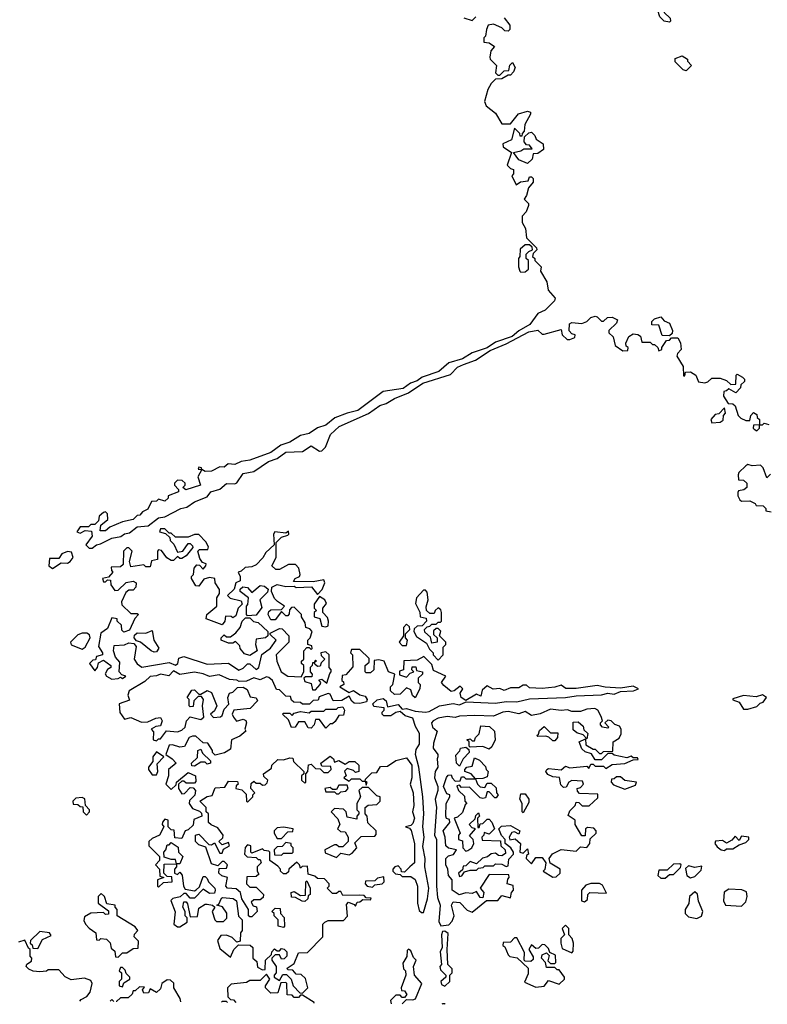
# Model space of a CAD drawing. Extents: x 2528705 to 2678277, y 911730 to 1023331.
# Tile 25 of 241: x 2573410 to 2576937, y 911927 to 916571. Entities that reach past the tile are written whole.
import ezdxf

# ---------------------------------------------------------------- set-up
doc = ezdxf.new("R2010")
doc.units = 0

msp = doc.modelspace()

# ---------------------------------------------------------------- linework, layer by layer
at = {"layer": '0CON20XD'}
for points in [[(2576475, 916560), (2576450, 916565), (2576430, 916585), (2576420, 916615), (2576422.5, 916655), (2576415, 916680), (2576395, 916700), (2576368.3, 916698.3), (2576352.5, 916715), (2576351.7, 916728.3), (2576375, 916727.5), (2576391.7, 916738.3), (2576397.5, 916765), (2576390, 916800), (2576417, 916797), (2576440, 916785), (2576438.3, 916748.3), (2576460, 916695), (2576440, 916625), (2576450, 916615), (2576450, 916605), (2576478.3, 916578.3), (2576480, 916565), (2576475, 916560)], [(2575695, 916580), (2575722.5, 916545), (2575722.5, 916525), (2575715, 916517.5), (2575698.3, 916518.3), (2575685, 916532.5), (2575645, 916550), (2575620, 916545), (2575612.5, 916525), (2575607, 916493), (2575600, 916485), (2575600, 916465), (2575625, 916462.5), (2575650, 916445), (2575632.5, 916425), (2575627.5, 916395), (2575630, 916385), (2575660, 916355), (2575655, 916320), (2575665, 916310), (2575675, 916310), (2575695, 916330), (2575718.3, 916331.7), (2575723, 916357), (2575735, 916370), (2575747.5, 916345), (2575740, 916325), (2575725, 916310), (2575715, 916310), (2575685, 916292.5), (2575655, 916290), (2575635, 916270), (2575618.3, 916241.7), (2575602.5, 916185), (2575610, 916165), (2575655, 916130), (2575685, 916080), (2575725, 916080), (2575763, 916127), (2575805, 916140), (2575820, 916135), (2575820, 916125), (2575793, 916077), (2575790, 916045), (2575780, 916035), (2575778.3, 916021.7), (2575771.7, 916021.7), (2575770, 916035), (2575745, 916060), (2575730, 916005), (2575690, 915985), (2575691.7, 915971.7), (2575730, 915945), (2575710, 915885), (2575725, 915870), (2575740, 915865), (2575740, 915845), (2575732.5, 915835), (2575751.7, 915791.7), (2575773, 915807), (2575808.3, 915811.7), (2575815, 915830), (2575825, 915830), (2575831.7, 915821.7), (2575832.5, 915805), (2575811.2, 915778.8), (2575801.7, 915741.7), (2575790, 915725), (2575810, 915705), (2575810, 915695), (2575800, 915665), (2575780, 915645), (2575780, 915615), (2575797, 915587), (2575801.7, 915541.7), (2575847.5, 915495), (2575850, 915485), (2575831.7, 915468.3), (2575830, 915455), (2575840, 915445), (2575840, 915435), (2575870, 915405), (2575867.5, 915385), (2575897.5, 915335), (2575902.5, 915295), (2575937, 915257), (2575932.5, 915245), (2575888.3, 915201.7), (2575854.1, 915185.9), (2575816.5, 915133.5), (2575765, 915104.2), (2575732.7, 915077.3), (2575655, 915050.9), (2575615.8, 915024.2), (2575545, 915000), (2575498.8, 914971.2), (2575435, 914952.7), (2575387.9, 914912.1), (2575308.8, 914885), (2575285, 914867.1), (2575253.4, 914856.6), (2575218.9, 914831.1), (2575125, 914817.5), (2575005, 914728), (2574955, 914715.8), (2574897.3, 914692.7), (2574855, 914658), (2574815, 914645.7), (2574775, 914620), (2574735, 914610), (2574685, 914578.6), (2574642.5, 914565), (2574595, 914530), (2574495, 914494), (2574455, 914486.7), (2574425, 914473.3), (2574393, 914477), (2574375, 914460), (2574355, 914462.5), (2574315, 914442.5), (2574285, 914440), (2574270, 914450), (2574268.3, 914458.3), (2574255, 914460), (2574251.7, 914451.7), (2574270, 914450), (2574250, 914415), (2574263.3, 914375), (2574193.6, 914353.6), (2574180, 914365), (2574190, 914375), (2574190, 914385), (2574177, 914397), (2574155, 914400), (2574140, 914385), (2574140, 914375), (2574160, 914355), (2574160, 914345), (2574110, 914325), (2574110, 914315), (2574095, 914300), (2574065, 914310), (2574055, 914300), (2574031.7, 914298.3), (2574015, 914262.5), (2573990, 914250), (2573976.1, 914233.9), (2573965, 914232.5), (2573946.1, 914213.9), (2573895, 914203.3), (2573835, 914177.5), (2573815, 914160), (2573790, 914160), (2573792.5, 914187.5), (2573826.4, 914213.6), (2573825, 914240), (2573815, 914250), (2573805, 914247.5), (2573785, 914230), (2573781.7, 914208.3), (2573765, 914190), (2573745, 914190), (2573735, 914180), (2573695, 914180), (2573680, 914155), (2573695, 914150), (2573718.3, 914161.7), (2573748.3, 914158.3), (2573752.5, 914135), (2573722.5, 914095), (2573738.3, 914078.3), (2573751.7, 914078.3), (2573772.5, 914095), (2573791.7, 914098.3), (2573845, 914126), (2573887, 914133), (2573904.2, 914145.8), (2573928.8, 914151.2), (2573965, 914180), (2574016.7, 914183.3), (2574065, 914221.2), (2574094, 914226), (2574170, 914265), (2574198.3, 914271.7), (2574235, 914296.7), (2574295, 914320), (2574312.5, 914345), (2574355, 914356.7), (2574385, 914383.8), (2574425, 914382.5), (2574435, 914387.5), (2574465, 914430.8), (2574515, 914440), (2574583.3, 914486.7), (2574625, 914501.2), (2574665, 914530.8), (2574745, 914534.2), (2574785, 914562), (2574825, 914536.7), (2574835, 914537.5), (2574852.5, 914555), (2574876.7, 914615), (2574917.3, 914652.7), (2575055.7, 914714.3), (2575108.8, 914751.2), (2575139.1, 914760.9), (2575177.5, 914785), (2575245, 914812), (2575312.6, 914857.4), (2575442.6, 914897.4), (2575475, 914932.9), (2575503.3, 914945), (2575560, 914965), (2575629.4, 915010.6), (2575705, 915042.2), (2575811.5, 915098.5), (2575855, 915106.7), (2575875, 915087.5), (2575885, 915087.5), (2575965, 915110), (2575970, 915085), (2575993, 915063), (2576005, 915062.5), (2576028.3, 915071.7), (2576030, 915085), (2576015, 915090), (2576003, 915103), (2576003.3, 915136.7), (2576015, 915142.5), (2576061.7, 915138.3), (2576085, 915147.5), (2576105, 915166.7), (2576125, 915172.5), (2576135, 915170), (2576155, 915150), (2576165, 915150), (2576183, 915167), (2576205, 915167.5), (2576230, 915155), (2576225, 915140), (2576190, 915105), (2576190, 915095), (2576210, 915075), (2576220, 915035), (2576255, 915010), (2576278.3, 915011.7), (2576280, 915025), (2576271.7, 915031.7), (2576270, 915045), (2576283.6, 915076.4), (2576305, 915090), (2576327, 915087), (2576338.3, 915078.3), (2576345, 915050), (2576385, 915050), (2576395, 915040), (2576405, 915040), (2576420, 915025), (2576425, 915010), (2576440, 915015), (2576440, 915025), (2576461.7, 915058.3), (2576475, 915060), (2576485, 915070), (2576515, 915070), (2576527, 915047), (2576530, 915015), (2576513, 914997), (2576510, 914985), (2576540, 914935), (2576541.7, 914891.7), (2576548.3, 914891.7), (2576551.7, 914908.3), (2576575, 914910), (2576600, 914895), (2576613, 914863), (2576641.7, 914858.3), (2576657, 914863), (2576675, 914880), (2576715, 914880), (2576745, 914870), (2576765, 914850), (2576788.3, 914851.7), (2576790, 914895), (2576795, 914900), (2576820, 914885), (2576830, 914875), (2576830, 914865), (2576811.7, 914848.3), (2576810, 914835), (2576788.3, 914811.7), (2576755, 914830), (2576745, 914820), (2576731.7, 914818.3), (2576730, 914795), (2576751.7, 914761.7), (2576775, 914760), (2576785, 914750), (2576800, 914705), (2576811.7, 914691.7), (2576835, 914680), (2576855, 914680), (2576860, 914705), (2576871.7, 914718.3), (2576888.3, 914708.3), (2576890, 914695), (2576900, 914685), (2576900, 914660), (2576871.7, 914658.3), (2576870, 914645), (2576875, 914640), (2576887.5, 914632.5), (2576900, 914645), (2576900, 914660), (2576915, 914660), (2576922.5, 914667.5), (2576945, 914662.5)], [(2575505, 916580), (2575545, 916567.5), (2575562.5, 916585)], [(2576555, 916330), (2576540, 916335), (2576501.7, 916371.7), (2576501.7, 916388.3), (2576535, 916400), (2576560, 916385), (2576560, 916375), (2576580, 916355), (2576555, 916330)], [(2575805, 915892.5), (2575765, 915910), (2575740, 915945), (2575775, 915952.5), (2575788.3, 915961.7), (2575828.3, 915961.7), (2575815, 915980), (2575801.7, 915981.7), (2575790, 915995), (2575791.7, 916018.3), (2575811.7, 916038.3), (2575825, 916040), (2575840, 916025), (2575847, 916007), (2575880, 915985), (2575881.7, 915958.3), (2575855, 915940), (2575831.7, 915938.3), (2575827, 915913), (2575805, 915892.5)], [(2575775, 915380), (2575795, 915382.5), (2575810, 915395), (2575810, 915435), (2575800, 915445), (2575800, 915465), (2575811.7, 915478.3), (2575830, 915485), (2575828.3, 915498.3), (2575815, 915510), (2575795, 915510), (2575771.7, 915488.3), (2575770, 915455), (2575762.5, 915445), (2575762.5, 915405), (2575770, 915385), (2575775, 915380)], [(2576475, 915080), (2576441.7, 915081.7), (2576425, 915130), (2576391.7, 915131.7), (2576391.7, 915148.3), (2576405, 915160), (2576435, 915170), (2576450.7, 915150.7), (2576475, 915140), (2576490, 915105), (2576488.3, 915091.7), (2576475, 915080)], [(2576675, 914670), (2576715, 914672.5), (2576728.3, 914681.7), (2576730, 914705), (2576740, 914715), (2576735, 914740), (2576708.3, 914711.7), (2576691.7, 914708.3), (2576670, 914685), (2576675, 914670)], [(2576951.7, 914428.3), (2576935, 914410), (2576917, 914457), (2576905, 914470), (2576865, 914467.5), (2576845, 914472.5), (2576835, 914467.5), (2576802.5, 914435), (2576800, 914425), (2576801.7, 914401.7), (2576825, 914400), (2576840, 914385), (2576840, 914365), (2576827, 914353), (2576801.7, 914348.3), (2576798.3, 914341.7), (2576797.5, 914325), (2576807, 914307), (2576815, 914300), (2576855, 914302.5), (2576879.3, 914289.3), (2576885, 914280), (2576918.3, 914278.3), (2576930, 914265), (2576930, 914255), (2576955, 914250)], [(2573845, 913460), (2573875, 913463.3), (2573885, 913470), (2573895, 913463.8), (2573910, 913475), (2573891.7, 913481.7), (2573880, 913495), (2573881.7, 913541.7), (2573862.5, 913565), (2573852.5, 913595), (2573855, 913620), (2573905, 913622.5), (2573925, 913632.5), (2573948.3, 913628.3), (2573960, 913615), (2573950, 913555), (2573963.6, 913533.6), (2573987, 913517), (2574115, 913538.8), (2574145, 913526.7), (2574156, 913535), (2574160.7, 913559.3), (2574185, 913568), (2574295, 913531.9), (2574395, 913536.7), (2574443.6, 913503.6), (2574465, 913512.2), (2574485, 913533.3), (2574495, 913533.3), (2574525, 913506.7), (2574537.5, 913515), (2574552.5, 913577.5), (2574593, 913607), (2574620, 913645), (2574591.7, 913671.7), (2574591.7, 913678.3), (2574635, 913700), (2574648.3, 913698.3), (2574680, 913665), (2574680, 913635), (2574620, 913575), (2574622.5, 913545), (2574643.3, 913495), (2574675, 913474.3), (2574737.5, 913472.5), (2574750, 913495), (2574750, 913525), (2574740, 913535), (2574740, 913545), (2574750, 913555), (2574750, 913595), (2574765, 913610), (2574775, 913610), (2574785, 913600), (2574790, 913605), (2574788.3, 913618.3), (2574770, 913625), (2574770, 913645), (2574780, 913655), (2574790, 913685), (2574778.3, 913698.3), (2574760, 913705), (2574757, 913727), (2574740, 913755), (2574740, 913765), (2574705, 913800), (2574691.7, 913798.3), (2574682.5, 913787.5), (2574681.7, 913768.3), (2574675, 913760), (2574665, 913760), (2574645, 913780), (2574615, 913740), (2574595, 913740), (2574582.5, 913765), (2574585, 913780), (2574595, 913787.5), (2574645, 913790), (2574660, 913805), (2574626.4, 913826.4), (2574611.7, 913841.7), (2574597.5, 913875), (2574600, 913895), (2574625, 913907.5), (2574665, 913897.5), (2574705, 913900), (2574715, 913892.5), (2574787, 913897), (2574815, 913860), (2574837, 913883), (2574850, 913915), (2574845, 913930), (2574795, 913920), (2574701.7, 913921.7), (2574710, 913935), (2574730, 913945), (2574732.5, 913955), (2574727.5, 913985), (2574711.7, 914001.7), (2574678.3, 914001.7), (2574635, 913977.5), (2574618.3, 913978.3), (2574600, 913995), (2574620, 914035), (2574620, 914105), (2574645, 914130), (2574675, 914140), (2574680, 914145), (2574678.3, 914158.3), (2574665, 914150), (2574613.6, 914156.4), (2574607.5, 914145), (2574610, 914095), (2574571.7, 914058.3), (2574556.4, 914033.6), (2574525, 914000), (2574505, 913990), (2574473, 913987), (2574455, 913970), (2574440, 913965), (2574450, 913945), (2574450, 913925), (2574430, 913915), (2574422.5, 913885), (2574390, 913855), (2574403, 913843), (2574455, 913830), (2574460, 913815), (2574440, 913795), (2574430, 913760), (2574415, 913750), (2574407, 913757), (2574381.7, 913758.3), (2574377.5, 913735), (2574365, 913717.5), (2574290, 913745), (2574293.6, 913766.4), (2574340, 913805), (2574340, 913845), (2574352.5, 913865), (2574353, 913883), (2574332.5, 913915), (2574330, 913935), (2574305, 913940), (2574278.3, 913931.7), (2574255, 913900), (2574241.7, 913901.7), (2574220, 913935), (2574220, 913945), (2574230, 913955), (2574232.5, 913985), (2574245, 914000), (2574258.3, 913998.3), (2574275, 913980), (2574287.5, 913995), (2574290, 914005), (2574271.7, 914011.7), (2574259.3, 914029.3), (2574250, 914065), (2574258.3, 914071.7), (2574298.3, 914071.7), (2574300, 914085), (2574288.3, 914108.3), (2574255, 914142.5), (2574235, 914142.5), (2574205, 914130), (2574145, 914130), (2574125, 914150), (2574115, 914150), (2574095, 914170), (2574075, 914170), (2574070, 914155), (2574098.3, 914148.3), (2574118.3, 914128.3), (2574120, 914115), (2574137, 914097), (2574155, 914060), (2574180, 914065), (2574205, 914100), (2574215, 914100), (2574225, 914090), (2574227.5, 914082.5), (2574195, 914042.5), (2574175, 914030), (2574165, 914030), (2574155, 914040), (2574135, 914020), (2574125, 914020), (2574103.6, 914033.6), (2574078.3, 914068.3), (2574065, 914070), (2574060, 914065), (2574060, 914025), (2574031.7, 914018.3), (2574025, 913990), (2574005, 913990), (2573995, 914000), (2573935, 913990), (2573927.5, 914015), (2573940, 914065), (2573925, 914080), (2573915, 914080), (2573900, 914065), (2573898.3, 914001.7), (2573885, 913990), (2573841.7, 913988.3), (2573842.5, 913972.5), (2573850, 913965), (2573828.3, 913941.7), (2573800, 913935), (2573805, 913920), (2573815, 913920), (2573825, 913930), (2573838.3, 913928.3), (2573840, 913905), (2573858.3, 913878.3), (2573875, 913880), (2573913, 913917), (2573945, 913922.5), (2573960, 913915), (2573957.5, 913895), (2573945, 913880), (2573925, 913880), (2573910, 913870), (2573890, 913825), (2573891.7, 913811.7), (2573935, 913770), (2573965, 913770), (2573970, 913765), (2573953, 913747), (2573928.3, 913691.7), (2573901.7, 913681.7), (2573891.7, 913691.7), (2573890, 913715), (2573870, 913735), (2573870, 913745), (2573845, 913750), (2573825, 913700), (2573793, 913677), (2573782.5, 913615), (2573800, 913585), (2573800, 913575), (2573771.7, 913568.3), (2573768.3, 913551.7), (2573755, 913550), (2573740, 913535), (2573765, 913500), (2573777.5, 913515), (2573781.7, 913538.3), (2573805, 913550), (2573840, 913525), (2573840, 913515), (2573823.6, 913506.4), (2573813.6, 913486.4), (2573820, 913475), (2573845, 913460)], [(2573565, 913983.3), (2573605, 914010), (2573635, 914007.5), (2573647.5, 914015), (2573662.5, 914035), (2573655, 914060), (2573635, 914062.5), (2573608.3, 914051.7), (2573595, 914030), (2573550, 914030), (2573547.5, 913995), (2573565, 913983.3)], [(2574485, 913760), (2574480, 913765), (2574480, 913805), (2574487, 913813), (2574490, 913845), (2574450, 913875), (2574450, 913885), (2574463, 913897), (2574485, 913892.5), (2574505, 913870), (2574545, 913902.5), (2574565, 913900), (2574582.5, 913885), (2574579.3, 913870.7), (2574542.5, 913835), (2574551.7, 913798.3), (2574525, 913762.5), (2574485, 913760)], [(2575385, 913550), (2575407.5, 913575), (2575408.3, 913611.7), (2575420, 913625), (2575420, 913635), (2575390, 913665), (2575397, 913687), (2575385, 913700), (2575375, 913700), (2575361.7, 913688.3), (2575361.7, 913671.7), (2575380, 913655), (2575380, 913635), (2575355, 913630), (2575348.3, 913658.3), (2575321.7, 913681.7), (2575320, 913695), (2575331.7, 913708.3), (2575345, 913710), (2575355, 913720), (2575375, 913720), (2575385, 913730), (2575395, 913730), (2575400, 913735), (2575400, 913775), (2575397, 913787), (2575385, 913797.5), (2575370, 913785), (2575365, 913770), (2575345, 913770), (2575330, 913785), (2575328.3, 913801.7), (2575337.5, 913835), (2575331.7, 913871.7), (2575325, 913880), (2575315, 913880), (2575282.5, 913845), (2575277, 913817), (2575297, 913777), (2575300, 913755), (2575328.3, 913748.3), (2575330, 913735), (2575308.3, 913711.7), (2575285, 913710), (2575271.7, 913698.3), (2575270, 913685), (2575281.7, 913661.7), (2575330, 913630), (2575343, 913603), (2575360, 913585), (2575360, 913575), (2575385, 913550)], [(2574855, 913707.5), (2574865, 913712.5), (2574867.5, 913735), (2574861.7, 913751.7), (2574840, 913775), (2574840, 913795), (2574857, 913817), (2574850, 913835), (2574825, 913850), (2574800, 913815), (2574800, 913795), (2574810, 913785), (2574800, 913775), (2574800, 913755), (2574826.7, 913746.7), (2574835, 913710), (2574855, 913707.5)], [(2574495, 913572.5), (2574470.7, 913580.7), (2574450, 913605), (2574448.3, 913618.3), (2574428.3, 913638.3), (2574415, 913630), (2574395, 913630), (2574360, 913645), (2574360, 913655), (2574375, 913670), (2574385, 913660), (2574405, 913660), (2574430, 913680), (2574450, 913705), (2574460, 913735), (2574475, 913750), (2574495, 913750), (2574513, 913733), (2574535, 913727.5), (2574580, 913685), (2574580, 913665), (2574570, 913655), (2574525, 913650), (2574522.5, 913625), (2574530, 913595), (2574495, 913572.5)], [(2573705, 913602.5), (2573718.3, 913611.7), (2573742.5, 913655), (2573740, 913670), (2573727, 913677), (2573705, 913677.5), (2573685, 913670), (2573650, 913635), (2573653, 913623), (2573705, 913602.5)], [(2574045, 913587.5), (2574030, 913595), (2573980, 913635), (2573961.7, 913641.7), (2573950, 913655), (2573951.7, 913668.3), (2573965, 913680), (2574005, 913677.5), (2574035, 913690), (2574042.5, 913645), (2574066.4, 913606.4), (2574055, 913590), (2574045, 913587.5)], [(2575235, 913620), (2575240, 913645), (2575230, 913655), (2575230, 913675), (2575250, 913695), (2575248.3, 913708.3), (2575235, 913720), (2575220, 913705), (2575220, 913665), (2575200, 913635), (2575215, 913620), (2575235, 913620)], [(2574745, 911980), (2574770, 912005), (2574758.3, 912048.3), (2574738.3, 912068.3), (2574715, 912070), (2574698.3, 912088.3), (2574675, 912090), (2574671.7, 912098.3), (2574705, 912120), (2574725, 912170), (2574768.3, 912171.7), (2574840, 912245), (2574840, 912305), (2574850, 912315), (2574865, 912322.5), (2574938.3, 912321.7), (2574957, 912343), (2574952.5, 912397.5), (2574961.7, 912408.3), (2574988.3, 912398.3), (2574995, 912390), (2575001.7, 912408.3), (2575015, 912410), (2575028.3, 912421.7), (2575065, 912420), (2575068.3, 912428.3), (2575045, 912430), (2575035, 912440), (2575015, 912442.5), (2574935, 912440), (2574925, 912460), (2574915, 912460), (2574905, 912450), (2574885, 912450), (2574860, 912475), (2574870, 912485), (2574870, 912495), (2574848.3, 912518.3), (2574815, 912520), (2574801.7, 912531.7), (2574771.7, 912541.7), (2574768.3, 912578.3), (2574742.5, 912577.5), (2574735, 912570), (2574730, 912585), (2574717, 912597), (2574680, 912565), (2574678.3, 912551.7), (2574667.5, 912542.5), (2574655, 912542.5), (2574640, 912555), (2574640, 912565), (2574628.3, 912578.3), (2574590, 912605), (2574590, 912645), (2574585, 912650), (2574563, 912653), (2574555, 912660), (2574505, 912640), (2574500, 912645), (2574500, 912675), (2574485, 912680), (2574473, 912667), (2574470, 912635), (2574483, 912623), (2574525, 912620), (2574535, 912610), (2574545, 912610), (2574550, 912595), (2574530, 912575), (2574530, 912555), (2574538.3, 912541.7), (2574525, 912530), (2574481.7, 912528.3), (2574480, 912495), (2574495, 912480), (2574525, 912480), (2574560, 912445), (2574558.3, 912431.7), (2574545, 912420), (2574515, 912420), (2574501.7, 912408.3), (2574511.7, 912391.7), (2574527, 912387), (2574530, 912365), (2574505, 912340), (2574495, 912340), (2574490, 912345), (2574490, 912375), (2574457.5, 912425), (2574452.5, 912455), (2574431.7, 912471.7), (2574390, 912475), (2574382.5, 912485), (2574390, 912525), (2574363, 912533), (2574350, 912545), (2574351.7, 912568.3), (2574385, 912570), (2574390, 912585), (2574375, 912600), (2574365, 912600), (2574345, 912580), (2574315, 912590), (2574288.3, 912668.3), (2574255, 912680), (2574240, 912695), (2574240, 912725), (2574255, 912730), (2574301.7, 912681.7), (2574315, 912680), (2574328.3, 912688.3), (2574355, 912640), (2574365, 912640), (2574371.7, 912658.3), (2574400, 912675), (2574395, 912690), (2574365, 912680), (2574350, 912695), (2574368.3, 912711.7), (2574370, 912725), (2574345, 912760), (2574313, 912773), (2574300, 912785), (2574300, 912825), (2574290, 912835), (2574290, 912855), (2574260, 912885), (2574295, 912907.5), (2574318.3, 912911.7), (2574331.7, 912948.3), (2574378.3, 912951.7), (2574395, 912980), (2574438.3, 912978.3), (2574440, 912965), (2574431.7, 912958.3), (2574430, 912945), (2574458.3, 912938.3), (2574478.3, 912918.3), (2574480, 912885), (2574485, 912880), (2574510, 912905), (2574510, 912915), (2574520, 912925), (2574500, 912945), (2574501.7, 912968.3), (2574515, 912980), (2574525, 912970), (2574545, 912970), (2574555, 912960), (2574568.3, 912961.7), (2574578.3, 912971.7), (2574580, 912985), (2574561.7, 913001.7), (2574560, 913015), (2574598.3, 913041.7), (2574600, 913055), (2574628.3, 913081.7), (2574655, 913080), (2574685, 913090), (2574698.3, 913088.3), (2574701.7, 913071.7), (2574750, 913025), (2574750, 913015), (2574740, 913005), (2574740, 912985), (2574755, 912970), (2574760, 912975), (2574760, 913015), (2574770, 913025), (2574773, 913057), (2574785, 913060), (2574805, 913040), (2574828.3, 913038.3), (2574845, 913020), (2574865, 913020), (2574880, 913035), (2574878.3, 913048.3), (2574835, 913050), (2574830, 913065), (2574875, 913097.5), (2574890, 913085), (2574895, 913070), (2574915, 913077.5), (2574945, 913060), (2574965, 913072.5), (2574991.7, 913071.7), (2575010, 913055), (2575010, 913025), (2574995, 913020), (2574985, 913030), (2574955, 913040), (2574943, 913027), (2574950, 913005), (2574940, 912995), (2574965, 912980), (2574975, 912990), (2575015, 912990), (2575025, 912980), (2575040, 912980), (2575045, 912960), (2575050, 912975), (2575040, 912980), (2575041.7, 912988.3), (2575071.7, 913018.3), (2575095, 913020), (2575111.7, 913048.3), (2575145, 913050), (2575185, 913077.5), (2575235, 913090), (2575260, 913055), (2575260, 912995), (2575252.5, 912965), (2575265.8, 912925), (2575269.2, 912865), (2575262.5, 912835), (2575272, 912805), (2575265, 912780), (2575255, 912770), (2575230, 912765), (2575248.3, 912758.3), (2575257, 912747), (2575272.5, 912685), (2575272.5, 912595), (2575250, 912575), (2575225, 912550), (2575211.7, 912551.7), (2575210, 912565), (2575195, 912580), (2575180, 912575), (2575170, 912565), (2575170, 912555), (2575183, 912543), (2575205, 912540), (2575215, 912530), (2575255, 912530), (2575276.1, 912516.1), (2575287.5, 912485), (2575286.7, 912405), (2575295, 912370), (2575305, 912360), (2575315, 912360), (2575334, 912425), (2575340, 912475), (2575321.4, 912575), (2575322.5, 912615), (2575312.1, 912672.1), (2575318.5, 912715), (2575311.4, 912765), (2575317.1, 912825), (2575311.4, 912905), (2575293.3, 913045), (2575277.5, 913105), (2575280.5, 913129.5), (2575296.4, 913153.6), (2575296.2, 913205), (2575277.2, 913237.2), (2575265, 913277.5), (2575228.1, 913288.1), (2575205, 913307.5), (2575185, 913303.3), (2575161.7, 913288.3), (2575128.3, 913288.3), (2575120, 913295), (2575120, 913305), (2575130, 913315), (2575130, 913325), (2575081.2, 913331.2), (2575076.2, 913345), (2575096.4, 913363.6), (2575125, 913368.8), (2575138.6, 913358.6), (2575145, 913330), (2575195, 913341.2), (2575215, 913318.8), (2575235, 913323.1), (2575275, 913310), (2575325, 913305.7), (2575342, 913308), (2575390, 913335), (2575455, 913345.7), (2575485, 913339.2), (2575516.1, 913353.9), (2575655, 913347.5), (2575705, 913355.6), (2575755.8, 913354.2), (2575815, 913367.3), (2575985, 913374.2), (2576035, 913382.5), (2576155, 913387.1), (2576185, 913394.2), (2576215, 913390), (2576245, 913402), (2576306.4, 913406.4), (2576330, 913415), (2576305, 913427.5), (2576245, 913418.8), (2576172.3, 913422.3), (2576135, 913431.2), (2576035, 913417.5), (2575987, 913417), (2575965, 913432.5), (2575935, 913422.5), (2575875, 913417.5), (2575815, 913420), (2575801.7, 913431.7), (2575785, 913432.5), (2575765, 913420), (2575725, 913420), (2575695, 913407.5), (2575675, 913417.5), (2575643, 913413), (2575615, 913430), (2575591.7, 913408.3), (2575585, 913380), (2575565, 913390), (2575515, 913360), (2575493.3, 913375), (2575487.5, 913395), (2575500, 913415), (2575488.3, 913428.3), (2575460, 913405), (2575445, 913402.5), (2575410.7, 913430.7), (2575400, 913445), (2575420, 913475), (2575361.7, 913501.7), (2575355, 913530), (2575317, 913567), (2575285, 913550), (2575222.5, 913547.5), (2575220, 913505), (2575201.7, 913498.3), (2575201.7, 913481.7), (2575235, 913470), (2575251.7, 913488.3), (2575270, 913495), (2575260, 913505), (2575261.7, 913518.3), (2575278.3, 913518.3), (2575281.7, 913501.7), (2575310, 913495), (2575310, 913485), (2575290, 913465), (2575290, 913445), (2575300, 913435), (2575297.5, 913415), (2575275, 913372.5), (2575263, 913383), (2575255, 913410), (2575235, 913420), (2575205, 913390), (2575178.3, 913388.3), (2575160, 913405), (2575160, 913425), (2575170, 913435), (2575180, 913485), (2575150, 913495), (2575130, 913545), (2575105, 913552.5), (2575081.7, 913548.3), (2575080, 913505), (2575065, 913490), (2575045, 913490), (2575040, 913495), (2575040, 913525), (2575058.3, 913541.7), (2575058.3, 913558.3), (2575015, 913600), (2574975, 913600), (2574970, 913585), (2574980, 913575), (2574981.7, 913518.3), (2574948.3, 913481.7), (2574931.7, 913478.3), (2574930, 913455), (2574938.3, 913448.3), (2574940, 913435), (2574920, 913425), (2574965, 913397.5), (2574985, 913406.7), (2575015, 913387.5), (2575040, 913380), (2575050, 913365), (2575046.1, 913353.9), (2575015, 913345.8), (2574988.3, 913348.3), (2574976.2, 913356.2), (2574965, 913380), (2574929.3, 913360.7), (2574888.3, 913358.3), (2574875, 913390), (2574865, 913392.5), (2574823, 913377), (2574818.3, 913361.7), (2574795, 913360), (2574777, 913343), (2574745, 913342.5), (2574735, 913350), (2574703, 913353), (2574691.7, 913361.7), (2574688.3, 913378.3), (2574665, 913380), (2574635, 913410), (2574621.7, 913411.7), (2574602.5, 913455), (2574585, 913468), (2574575, 913471.2), (2574545, 913458), (2574515, 913467.5), (2574479.3, 913450.7), (2574445, 913450), (2574435, 913456.7), (2574399.5, 913459.5), (2574351.4, 913481.4), (2574305, 913473.3), (2574276.3, 913486.3), (2574235, 913494), (2574165, 913483.3), (2574135, 913500), (2574114, 913476), (2574075, 913483.8), (2574055, 913475.7), (2574025, 913474), (2574000.6, 913449.4), (2573926.2, 913405), (2573920, 913385), (2573928.3, 913361.7), (2573880, 913345), (2573883, 913303), (2573905, 913272.5), (2573935, 913280), (2573985, 913257.5), (2574015, 913260), (2574053, 913277), (2574075, 913280), (2574082.5, 913265), (2574075, 913240), (2574053, 913237), (2574030, 913225), (2574041.7, 913211.7), (2574040, 913175), (2574055, 913170), (2574065, 913180), (2574075, 913180), (2574103, 913217), (2574155, 913212.5), (2574175, 913220), (2574190, 913235), (2574197.5, 913265), (2574215, 913282.5), (2574265, 913270), (2574278.3, 913281.7), (2574272.5, 913335), (2574277.5, 913365), (2574268.3, 913378.3), (2574251.7, 913378.3), (2574231.7, 913358.3), (2574228.3, 913331.7), (2574215, 913330), (2574210, 913335), (2574210, 913365), (2574200, 913375), (2574221.7, 913408.3), (2574235, 913410), (2574255, 913390), (2574265, 913390), (2574295, 913407.5), (2574315, 913397.5), (2574340, 913335), (2574329.3, 913310.7), (2574310, 913295), (2574325, 913280), (2574357, 913283), (2574365, 913290), (2574375, 913320), (2574397, 913343), (2574392.5, 913375), (2574400, 913395), (2574415, 913400), (2574438.3, 913421.7), (2574465, 913422.5), (2574482.5, 913412.5), (2574497.5, 913377.5), (2574525, 913372.5), (2574531.7, 913358.3), (2574497, 913323), (2574420, 913315), (2574412.5, 913295), (2574418.3, 913281.7)], [(2574805, 913410), (2574827.5, 913435), (2574830, 913445), (2574821.7, 913458.3), (2574835, 913460), (2574858.3, 913441.7), (2574872.5, 913487.5), (2574880, 913495), (2574880, 913505), (2574870, 913515), (2574870, 913575), (2574855, 913590), (2574830, 913585), (2574831.7, 913571.7), (2574850, 913555), (2574831.7, 913538.3), (2574828.3, 913521.7), (2574815, 913520), (2574801.7, 913531.7), (2574800, 913540), (2574810, 913545), (2574805, 913550), (2574800, 913540), (2574791.7, 913538.3), (2574790, 913525), (2574780, 913515), (2574780, 913495), (2574790, 913485), (2574788.3, 913471.7), (2574758.3, 913471.7), (2574750, 913465), (2574755, 913450), (2574785, 913440), (2574791.2, 913411.2), (2574805, 913410)], [(2576845, 913320), (2576888.3, 913331.7), (2576903, 913347), (2576918.3, 913351.7), (2576932.5, 913375), (2576915, 913386.2), (2576885, 913376.7), (2576825, 913383.8), (2576775, 913367.5), (2576775, 913362.5), (2576805, 913352.5), (2576825, 913320), (2576845, 913320)], [(2574855, 913230), (2574825, 913270), (2574805, 913270), (2574800, 913245), (2574785, 913230), (2574771.7, 913231.7), (2574755, 913260), (2574725, 913260), (2574710, 913235), (2574693, 913233), (2574678.3, 913268.3), (2574650, 913295), (2574655, 913300), (2574685, 913300), (2574695, 913290), (2574705, 913300), (2574735, 913307.5), (2574775, 913302.5), (2574785, 913310), (2574845, 913310), (2574855, 913320), (2574905, 913320), (2574913, 913327), (2574935, 913330), (2574942.5, 913315), (2574938.3, 913291.7), (2574915, 913290), (2574898.3, 913261.7), (2574885, 913250), (2574875, 913250), (2574855, 913230)], [(2575397.5, 912297.5), (2575435, 912302.5), (2575450.7, 912319.3), (2575460, 912345), (2575447.5, 912395), (2575455, 912410), (2575487, 912407), (2575521.7, 912371.7), (2575545, 912362.5), (2575612.5, 912417.5), (2575665, 912417.5), (2575685, 912440), (2575725, 912430), (2575730, 912455), (2575740, 912465), (2575738.3, 912488.3), (2575710, 912495), (2575713, 912517), (2575720, 912525), (2575718.3, 912538.3), (2575625, 912540), (2575582.5, 912475), (2575600, 912455), (2575595, 912430), (2575581.7, 912431.7), (2575565, 912460), (2575545, 912450), (2575515, 912452.5), (2575483, 912443), (2575450, 912465), (2575450, 912515), (2575432.5, 912535), (2575430, 912565), (2575420, 912585), (2575420, 912615), (2575433, 912627), (2575456.4, 912633.6), (2575470, 912655), (2575433, 912663), (2575420, 912675), (2575417.5, 912715), (2575407.5, 912745), (2575440, 912785), (2575438.3, 912798.3), (2575423.3, 912803.3), (2575420, 912815), (2575422.5, 912875), (2575440, 912905), (2575440, 912915), (2575425, 912920), (2575410, 912955), (2575423, 912997), (2575431.7, 913008.3), (2575445, 913010), (2575450, 912995), (2575465, 912980), (2575488.3, 912981.7), (2575495, 913000), (2575505, 913000), (2575515, 912990), (2575560, 912990), (2575570, 912965), (2575583, 912953), (2575605, 912950), (2575615, 912970), (2575635, 912970), (2575658.3, 912948.3), (2575660, 912925), (2575667.5, 912915), (2575658.3, 912901.7), (2575651.7, 912901.7), (2575625, 912930), (2575615, 912930), (2575608.3, 912901.7), (2575595, 912897.5), (2575581.7, 912901.7), (2575531.7, 912951.7), (2575495, 912950), (2575485, 912960), (2575471.7, 912958.3), (2575480, 912935), (2575508.3, 912908.3), (2575510, 912885), (2575520, 912875), (2575511.7, 912868.3), (2575498.3, 912831.7), (2575475, 912810), (2575460, 912805), (2575487.5, 912735), (2575480, 912725), (2575480, 912705), (2575498.3, 912698.3), (2575500, 912665), (2575515, 912650), (2575525, 912652.5), (2575542.5, 912665), (2575552.5, 912685), (2575550, 912705), (2575531.7, 912721.7), (2575560, 912755), (2575545, 912760), (2575530, 912775), (2575558.3, 912801.7), (2575561.7, 912818.3), (2575575, 912830), (2575580, 912815), (2575570, 912805), (2575571.7, 912761.7), (2575578.3, 912761.7), (2575581.7, 912778.3), (2575595, 912780), (2575615, 912800), (2575625, 912800), (2575637, 912787), (2575650, 912755), (2575625, 912730), (2575601.7, 912738.3), (2575600, 912725), (2575590, 912715), (2575591.7, 912701.7), (2575678.3, 912698.3), (2575680, 912675), (2575700, 912655), (2575701.7, 912638.3), (2575685, 912627.5), (2575668.3, 912628.3), (2575655, 912640), (2575635, 912637.5), (2575617, 912623), (2575593.9, 912616.1), (2575565, 912590), (2575535, 912600), (2575515, 912580), (2575501.7, 912578.3), (2575498.3, 912561.7), (2575480, 912545), (2575485, 912530), (2575496.4, 912533.6), (2575508.3, 912551.7), (2575535, 912560), (2575565, 912560), (2575575, 912570), (2575597, 912573), (2575605, 912580), (2575645, 912580), (2575655, 912590), (2575685, 912587.5), (2575705, 912577.5), (2575715, 912580), (2575718.3, 912611.7), (2575740, 912635), (2575740, 912645), (2575727.5, 912665), (2575700, 912685), (2575700, 912705), (2575683, 912723), (2575670, 912755), (2575683, 912767), (2575725, 912770), (2575770, 912745), (2575765, 912730), (2575745, 912740), (2575731.7, 912738.3), (2575720, 912715), (2575723, 912703), (2575747, 912707), (2575772.5, 912685), (2575770, 912645), (2575785, 912640), (2575805, 912660), (2575810, 912635), (2575801.7, 912628.3), (2575800, 912615), (2575825, 912590), (2575845, 912620), (2575875, 912620), (2575892.5, 912595), (2575887.5, 912562.5), (2575880, 912555), (2575925, 912527.5), (2575941.7, 912528.3), (2575960, 912545), (2575960, 912565), (2575913.3, 912593.3), (2575907.5, 912615), (2575923.6, 912636.4), (2575965, 912657.5), (2576035, 912650), (2576055, 912670), (2576085, 912667.5), (2576100, 912685), (2576101.7, 912708.3), (2576130, 912735), (2576130, 912745), (2576118.3, 912758.3), (2576088.3, 912761.7), (2576080, 912755), (2576078.3, 912721.7), (2576061.7, 912721.7), (2576030, 912775), (2576030, 912795), (2575998.3, 912818.3), (2576005, 912840), (2576030, 912865), (2576035, 912880), (2576048.3, 912878.3), (2576063, 912863), (2576097, 912863), (2576138.3, 912901.7), (2576138.3, 912918.3), (2576051.7, 912921.7), (2576041.7, 912931.7), (2576040, 912945), (2576055, 912950), (2576070, 912965), (2576065, 912980), (2576015, 912982.5), (2576000, 912975), (2575988.3, 912951.7), (2575975, 912950), (2575963, 912963), (2575956.4, 912996.4), (2575925, 913000), (2575901.7, 913011.7), (2575892.5, 913025), (2575897.5, 913035), (2575905, 913040), (2575965, 913032.5), (2575985, 913050), (2576005, 913042.5), (2576085, 913050), (2576095, 913040), (2576105, 913060), (2576115, 913060), (2576125, 913050), (2576165, 913050), (2576175, 913040), (2576205, 913057.5), (2576265, 913062.5), (2576305, 913080), (2576328.3, 913081.7), (2576325, 913090), (2576305, 913090), (2576295, 913097.5), (2576275, 913090), (2576215, 913102.5), (2576205, 913110), (2576185, 913110), (2576155, 913080), (2576125, 913080), (2576108.3, 913108.3), (2576078.3, 913118.3), (2576061.7, 913131.7), (2576050, 913165), (2576080, 913180), (2576081.7, 913151.7), (2576115, 913130), (2576125, 913130), (2576145, 913110), (2576155, 913110), (2576165, 913120), (2576208.3, 913121.7), (2576210, 913165), (2576238.3, 913181.7), (2576247, 913203), (2576247.5, 913225), (2576239.3, 913239.3), (2576217.5, 913247.5), (2576200, 913265), (2576185, 913267.5), (2576170, 913255), (2576190, 913235), (2576185, 913230), (2576160, 913235), (2576150, 913245), (2576150, 913255), (2576160, 913265), (2576152.5, 913285), (2576137.5, 913315), (2576123, 913323), (2576085, 913320), (2576055, 913307.5), (2576015, 913307.5), (2575995, 913316.7), (2575965, 913312.5), (2575915, 913318.8), (2575865, 913297.5), (2575825, 913290), (2575795, 913307.5), (2575765, 913297.5), (2575715, 913307.5), (2575690, 913305), (2575645, 913286.7), (2575555, 913290), (2575485, 913286.7), (2575465, 913280), (2575426.1, 913283.9), (2575383.9, 913276.1), (2575360, 913265), (2575352.5, 913255), (2575357.5, 913235), (2575380, 913215), (2575361.7, 913158.3), (2575360, 913135), (2575382.5, 913105), (2575383.3, 913095), (2575378.8, 913085), (2575382.5, 913045), (2575370, 913025), (2575366.7, 912995), (2575382.5, 912955), (2575382.5, 912935), (2575370, 912895), (2575376.7, 912855), (2575367.5, 912725), (2575376.7, 912705), (2575376.7, 912485), (2575381.7, 912431.7), (2575393.3, 912395), (2575387, 912317), (2575397.5, 912297.5)], [(2574418.3, 913281.7), (2574433, 913263), (2574465, 913272.5), (2574476.4, 913266.4), (2574480, 913255), (2574472.5, 913225), (2574477.5, 913215), (2574448.3, 913191.7), (2574410, 913175), (2574405, 913130), (2574377, 913113), (2574333, 913103), (2574320, 913115), (2574320, 913125), (2574298.3, 913158.3), (2574275, 913160), (2574241.7, 913191.7), (2574225, 913192.5), (2574210, 913185), (2574187, 913143), (2574165, 913140), (2574131.7, 913151.7), (2574115, 913150), (2574100, 913105), (2574130, 913085), (2574147.5, 913065), (2574112.5, 913035), (2574112.5, 913005), (2574100, 912965), (2574125, 912940), (2574148.3, 912961.7), (2574150, 912975), (2574205, 913020), (2574240, 913005), (2574241.7, 912978.3), (2574235, 912970), (2574195, 912970), (2574185, 912980), (2574175, 912980), (2574160, 912965), (2574160, 912945), (2574175, 912920), (2574188.3, 912921.7), (2574215, 912950), (2574228.3, 912948.3), (2574240, 912935), (2574237, 912913), (2574211.7, 912888.3), (2574210, 912875), (2574225, 912850), (2574258.3, 912838.3), (2574268.3, 912828.3), (2574270, 912815), (2574231.7, 912798.3), (2574228.3, 912771.7), (2574205, 912750), (2574190, 912745), (2574175, 912710), (2574141.7, 912711.7), (2574138.3, 912748.3), (2574125, 912750), (2574110, 912765), (2574110, 912795), (2574095, 912800), (2574083, 912787), (2574082.5, 912775), (2574090, 912765), (2574070, 912725), (2574035, 912710), (2574020, 912695), (2574020, 912675), (2574070, 912625), (2574070, 912605), (2574050, 912585), (2574070, 912565), (2574071.7, 912531.7), (2574090, 912525), (2574060, 912515), (2574060, 912485), (2574065, 912480), (2574088.3, 912501.7), (2574130, 912505), (2574128.3, 912528.3), (2574105, 912530), (2574090, 912545), (2574091.7, 912588.3), (2574150, 912590), (2574150, 912575), (2574140, 912565), (2574140, 912545), (2574155, 912540), (2574165, 912550), (2574177, 912537), (2574182.5, 912485), (2574190, 912470), (2574235, 912462.5), (2574243, 912467), (2574258.3, 912481.7), (2574275, 912530), (2574285, 912530), (2574295, 912520), (2574300, 912505), (2574330, 912475), (2574332.5, 912465), (2574328.3, 912451.7), (2574305, 912450), (2574275, 912470), (2574235, 912427.5), (2574215, 912427.5), (2574195, 912450), (2574185, 912450), (2574166.7, 912433.3), (2574133, 912427), (2574122.5, 912417.5), (2574143, 912363), (2574137.5, 912305), (2574155, 912292.5), (2574165, 912292.5), (2574200, 912315), (2574200, 912335), (2574190, 912345), (2574190, 912365), (2574180, 912385), (2574185, 912410), (2574195, 912410), (2574201.7, 912401.7), (2574215, 912340), (2574248.3, 912341.7), (2574255, 912380), (2574285, 912400), (2574295, 912400), (2574320, 912395), (2574330, 912385), (2574317.5, 912365), (2574330, 912325), (2574338.3, 912318.3), (2574371.7, 912318.3), (2574387, 912333), (2574387, 912357), (2574366.4, 912386.4), (2574340, 912395), (2574350, 912400), (2574361.7, 912428.3), (2574368.3, 912431.7), (2574417, 912427), (2574432.5, 912415), (2574443, 912343), (2574460, 912325), (2574460, 912275), (2574452.5, 912265), (2574450, 912225), (2574435, 912220), (2574411.7, 912241.7), (2574385, 912252.5), (2574358.3, 912251.7), (2574342.5, 912227.5), (2574355, 912190), (2574405, 912150), (2574420, 912185), (2574441.7, 912208.3), (2574496.7, 912206.7), (2574510, 912195), (2574510, 912145), (2574528.3, 912128.3), (2574531.7, 912101.7), (2574555, 912090), (2574568.3, 912091.7), (2574570, 912135), (2574598.3, 912161.7), (2574600, 912175), (2574611.7, 912188.3), (2574625, 912180), (2574635, 912180), (2574645, 912190), (2574657, 912187), (2574670, 912175), (2574670, 912155), (2574658.3, 912141.7), (2574645, 912140), (2574635, 912160), (2574615, 912160), (2574600, 912145), (2574600, 912135), (2574620, 912105), (2574620, 912075), (2574610, 912065), (2574610, 912055), (2574635, 912040), (2574651.7, 912068.3), (2574668.3, 912068.3), (2574690, 912045), (2574700, 912015), (2574731.7, 911981.7), (2574745, 911980)], [(2576085, 913180), (2576068.3, 913198.3), (2576038.3, 913208.3), (2576021.7, 913221.7), (2576021.7, 913258.3), (2576045, 913260), (2576068.3, 913238.3), (2576071.7, 913221.7), (2576090, 913205), (2576085, 913180)], [(2575625, 913130), (2575595, 913142.5), (2575535, 913140), (2575530, 913145), (2575530, 913165), (2575520, 913175), (2575535, 913180), (2575545, 913170), (2575555, 913170), (2575560, 913185), (2575577, 913203), (2575585, 913240), (2575627, 913237), (2575650, 913215), (2575652.5, 913175), (2575638, 913142), (2575625, 913130)], [(2575935, 913170), (2575925, 913170), (2575907, 913187), (2575891.7, 913191.7), (2575855, 913190), (2575850, 913195), (2575858.3, 913201.7), (2575861.7, 913218.3), (2575885, 913237.5), (2575915, 913207.5), (2575948.3, 913208.3), (2575947.5, 913185), (2575935, 913170)], [(2574235, 913050), (2574221.7, 913051.7), (2574220, 913065), (2574248.3, 913091.7), (2574250, 913125), (2574265, 913130), (2574271.7, 913111.7), (2574310, 913075), (2574310, 913065), (2574295, 913060), (2574285, 913070), (2574265, 913070), (2574235, 913050)], [(2575485, 913050), (2575470, 913065), (2575468.3, 913101.7), (2575487, 913123), (2575490, 913135), (2575515, 913140), (2575528.3, 913128.3), (2575530, 913115), (2575502.5, 913085), (2575485, 913050)], [(2574055, 913010), (2574062.5, 913025), (2574058.3, 913061.7), (2574090, 913095), (2574055, 913117.5), (2574037.5, 913095), (2574038.3, 913071.7), (2574017.5, 913045), (2574017.5, 913035), (2574035, 913010), (2574055, 913010)], [(2575560, 912990), (2575540, 913015), (2575510, 913025), (2575510, 913035), (2575520, 913045), (2575545, 913050), (2575555, 913090), (2575579.3, 913079.3), (2575608.3, 913048.3), (2575610, 913035), (2575620, 913025), (2575615, 913000), (2575595, 912992.5), (2575560, 912990)], [(2576265, 912942.5), (2576315, 912960), (2576320, 912975), (2576265, 912982.5), (2576245, 913000), (2576225, 913000), (2576215, 912990), (2576201.7, 912988.3), (2576200, 912975), (2576211.7, 912961.7), (2576265, 912942.5)], [(2574915, 912920), (2574925, 912930), (2574948.3, 912931.7), (2574960, 912945), (2574955, 912960), (2574915, 912960), (2574905, 912940), (2574885, 912940), (2574875, 912950), (2574850, 912945), (2574855, 912930), (2574895, 912930), (2574905, 912920), (2574915, 912920)], [(2574905, 912620), (2574925, 912640), (2574965, 912632.5), (2574979.3, 912640.7), (2575000, 912665), (2574991.7, 912688.3), (2575021.7, 912718.3), (2575085, 912720), (2575091.7, 912728.3), (2575092.5, 912745), (2575053, 912783), (2575050, 912815), (2575040, 912825), (2575040, 912855), (2575053.6, 912866.4), (2575095, 912870), (2575110, 912885), (2575110, 912905), (2575095, 912910), (2575055, 912950), (2575025, 912950), (2575010, 912935), (2575017.5, 912905), (2575000, 912875), (2575000, 912845), (2575010, 912835), (2575010, 912825), (2575000, 912815), (2575000, 912800), (2574955, 912810), (2574950, 912835), (2574937, 912847), (2574895, 912850), (2574880, 912835), (2574911.7, 912801.7), (2574920, 912775), (2574910, 912755), (2574923, 912743), (2574945, 912740), (2574960, 912715), (2574960, 912695), (2574935, 912670), (2574915, 912670), (2574905, 912680), (2574895, 912680), (2574850, 912655), (2574851.7, 912641.7), (2574905, 912620)], [(2573725, 912820), (2573740, 912835), (2573740, 912845), (2573720, 912865), (2573717, 912897), (2573705, 912902.5), (2573675, 912900), (2573660, 912885), (2573661.7, 912871.7), (2573685, 912870), (2573695, 912860), (2573708.3, 912858.3), (2573710, 912835), (2573725, 912820)], [(2575785, 912830), (2575780, 912835), (2575780, 912875), (2575770, 912895), (2575775, 912920), (2575795, 912920), (2575812.5, 912895), (2575811.7, 912878.3), (2575785, 912830)], [(2574645, 912710), (2574675, 912740), (2574698.3, 912741.7), (2574700, 912755), (2574655, 912762.5), (2574625, 912760), (2574610, 912745), (2574610, 912735), (2574625, 912710), (2574645, 912710)], [(2576735, 912652.5), (2576745, 912660), (2576775, 912660), (2576805, 912680), (2576835, 912690), (2576850, 912705), (2576850, 912715), (2576815, 912720), (2576805, 912700), (2576785, 912720), (2576769.3, 912700.7), (2576745, 912687.5), (2576725, 912700), (2576693, 912697), (2576690, 912685), (2576700.7, 912670.7), (2576720, 912655), (2576735, 912652.5)], [(2574165, 912590), (2574150, 912590), (2574145, 912610), (2574125, 912610), (2574091.7, 912621.7), (2574090, 912645), (2574100, 912655), (2574105, 912680), (2574115, 912680), (2574125, 912690), (2574158.3, 912668.3), (2574160, 912645), (2574180, 912625), (2574165, 912590)], [(2574645, 912630), (2574655, 912640), (2574695, 912640), (2574700, 912645), (2574700, 912665), (2574690, 912675), (2574690, 912685), (2574665, 912690), (2574648.3, 912671.7), (2574625, 912670), (2574610, 912655), (2574611.7, 912631.7), (2574645, 912630)], [(2576455, 912522.5), (2576475, 912540), (2576495, 912540), (2576528.3, 912571.7), (2576530, 912585), (2576525, 912590), (2576495, 912587.5), (2576465, 912560), (2576425, 912560), (2576420, 912535), (2576435, 912522.5), (2576455, 912522.5)], [(2576575, 912523.3), (2576595, 912530), (2576625, 912560), (2576628.3, 912578.3), (2576595, 912572.5), (2576565, 912580), (2576551.7, 912568.3), (2576557.5, 912535), (2576575, 912523.3)], [(2575075, 912480), (2575085, 912490), (2575120, 912495), (2575130, 912505), (2575128.3, 912528.3), (2575098.3, 912521.7), (2575085, 912510), (2575041.7, 912508.3), (2575040, 912495), (2575050, 912485), (2575075, 912480)], [(2574755, 912412.5), (2574743, 912413), (2574711.7, 912431.7), (2574693, 912433), (2574690, 912455), (2574705, 912460), (2574735, 912440), (2574758.3, 912441.7), (2574760, 912505), (2574765, 912510), (2574780, 912475), (2574780, 912445), (2574771.7, 912438.3), (2574770, 912425), (2574755, 912412.5)], [(2576075, 912410), (2576088.3, 912421.7), (2576090, 912445), (2576100, 912455), (2576178.3, 912451.7), (2576159.3, 912489.3), (2576145, 912496.7), (2576105, 912497.5), (2576080.7, 912489.3), (2576060, 912465), (2576060, 912415), (2576075, 912410)], [(2576815, 912390), (2576835, 912410), (2576842.5, 912435), (2576838.3, 912458.3), (2576817.5, 912467.5), (2576755, 912470), (2576733.6, 912456.4), (2576730, 912415), (2576740, 912395), (2576815, 912390)], [(2573875, 912150), (2573895, 912170), (2573915, 912170), (2573945, 912190), (2573968.3, 912191.7), (2573970, 912225), (2573950, 912245), (2573951.7, 912258.3), (2573967.5, 912275), (2573955, 912292.5), (2573870, 912345), (2573870, 912375), (2573860, 912385), (2573860, 912395), (2573821.7, 912401.7), (2573810, 912435), (2573795, 912450), (2573780, 912435), (2573780, 912405), (2573828.3, 912368.3), (2573828.3, 912351.7), (2573815, 912350), (2573805, 912360), (2573745, 912357.5), (2573715, 912340), (2573713, 912323), (2573720, 912305), (2573737, 912287), (2573770, 912265), (2573771.7, 912231.7), (2573785, 912230), (2573792.5, 912237.5), (2573820, 912235), (2573837, 912217), (2573841.7, 912191.7), (2573858.3, 912178.3), (2573861.7, 912151.7), (2573875, 912150)], [(2576605, 912332.5), (2576626.4, 912343.6), (2576632.5, 912365), (2576613, 912413), (2576607, 912447), (2576595, 912457.5), (2576570, 912435), (2576567, 912403), (2576550, 912375), (2576550, 912355), (2576565, 912340), (2576605, 912332.5)], [(2574655, 912290), (2574630, 912295), (2574630, 912325), (2574610, 912345), (2574610, 912355), (2574600, 912365), (2574615, 912380), (2574638.3, 912378.3), (2574640, 912355), (2574657, 912337), (2574660, 912295), (2574655, 912290)], [(2576015, 912170), (2576021.7, 912178.3), (2576022.5, 912215), (2576017, 912237), (2576000, 912255), (2576000, 912285), (2575985, 912300), (2575970, 912285), (2575980, 912255), (2575963, 912237), (2575962.5, 912215), (2575970, 912190), (2576015, 912170)], [(2573495, 912190), (2573517, 912233), (2573558.3, 912251.7), (2573550, 912265), (2573505, 912270), (2573461.7, 912228.3), (2573460, 912215), (2573468.3, 912208.3), (2573471.7, 912191.7), (2573495, 912190)], [(2575415, 912013.3), (2575440, 912035), (2575440, 912065), (2575450, 912075), (2575450, 912095), (2575430, 912115), (2575426.7, 912185), (2575431.7, 912261.7), (2575415, 912272.5), (2575405, 912270), (2575400, 912255), (2575402.5, 912195), (2575393.3, 912175), (2575400, 912115), (2575392.5, 912105), (2575395, 912090), (2575420, 912065), (2575420, 912055), (2575397.5, 912035), (2575400.7, 912020.7), (2575415, 912013.3)], [(2575845, 912007.5), (2575885, 912012.5), (2575905, 912040), (2575955, 912022.5), (2575980, 912045), (2575980, 912055), (2575955, 912090), (2575945, 912090), (2575935, 912100), (2575895, 912100), (2575890, 912125), (2575872.5, 912145), (2575875, 912160), (2575895, 912170), (2575907.5, 912157.5), (2575901.7, 912131.7), (2575915, 912120), (2575935, 912120), (2575940, 912125), (2575938.3, 912158.3), (2575911.7, 912171.7), (2575905, 912190), (2575887, 912207), (2575875, 912210), (2575858.3, 912191.7), (2575845, 912190), (2575825, 912207.5), (2575812.5, 912185), (2575831.7, 912151.7), (2575831.7, 912138.3), (2575821.7, 912128.3), (2575795, 912130), (2575790, 912135), (2575791.7, 912171.7), (2575755, 912240), (2575745, 912240), (2575725, 912220), (2575691.7, 912218.3), (2575690, 912205), (2575698.3, 912198.3), (2575715, 912160), (2575723, 912153), (2575757, 912147), (2575808.3, 912098.3), (2575809.3, 912070.7), (2575791.7, 912031.7), (2575845, 912007.5)], [(2573694.3, 911942.4), (2573700, 911950), (2573726.4, 911963.6), (2573742.5, 911985), (2573752.5, 912025), (2573745, 912040), (2573715, 912050), (2573653, 912043), (2573625, 912057.5), (2573595, 912090), (2573545, 912090), (2573537, 912083), (2573505, 912080), (2573473, 912083), (2573453, 912093), (2573440, 912105), (2573443, 912117), (2573465, 912130), (2573467.5, 912145), (2573460, 912155), (2573460, 912185), (2573451.7, 912191.7), (2573435, 912230), (2573405, 912220)], [(2575214, 911929), (2575235, 911950), (2575265, 911947.5), (2575276.7, 911953.3), (2575306.7, 912025), (2575272.5, 912065), (2575267.5, 912105), (2575280, 912135), (2575267.5, 912147.5), (2575255, 912180), (2575245, 912187.5), (2575238.3, 912181.7), (2575237, 912153), (2575218.3, 912121.7), (2575220, 912095), (2575230, 912085), (2575232.5, 912065), (2575210, 912005), (2575211.7, 911991.7), (2575225, 911990), (2575237, 911973), (2575225, 911960), (2575215, 911960), (2575205, 911970), (2575185, 911970), (2575160, 911945), (2575163.1, 911929.4)], [(2573895, 912010), (2573901.7, 912028.3), (2573930, 912045), (2573930, 912055), (2573911.7, 912071.7), (2573908.3, 912088.3), (2573895, 912100), (2573885, 912100), (2573880, 912085), (2573890, 912075), (2573890, 912045), (2573880, 912035), (2573880, 912015), (2573895, 912010)], [(2574799.7, 911932.6), (2574800, 911935), (2574745, 911970), (2574735, 911970), (2574725, 911960), (2574705, 911960), (2574695, 911970), (2574671.7, 911971.7), (2574670, 912025), (2574665, 912030), (2574641.7, 912028.3), (2574628.3, 911981.7), (2574595, 911980), (2574570, 912005), (2574570, 912015), (2574590, 912045), (2574575, 912070), (2574545, 912040), (2574495, 912040), (2574479.3, 912030.7), (2574408.3, 912021.7), (2574390, 912005), (2574391.7, 911961.7), (2574405, 911950), (2574418.3, 911948.3), (2574429.6, 911935.9)], [(2574169.5, 911938.2), (2574166.7, 911955), (2574137.5, 912005), (2574137, 912027), (2574121.7, 912041.7), (2574105, 912042.5), (2574080, 912025), (2574075, 912000), (2574055, 911982.5), (2574025, 912000), (2574018.3, 911981.7), (2573995, 911980), (2573990, 911995), (2573998.3, 912008.3), (2573975, 912010), (2573955, 911990), (2573945, 911990), (2573940, 911975), (2573921.7, 911958.3), (2573885, 911957.5), (2573866, 911940.9), (2573865, 911940.9)], [(2573854, 911941), (2573845, 911950), (2573836.2, 911941.2)], [(2574390.7, 911936.3), (2574385, 911940), (2574365, 911940), (2574361.5, 911936.5)], [(2575417.8, 911927.2), (2575415, 911930), (2575405, 911930), (2575402.3, 911927.3)]]:
    msp.add_lwpolyline(points, dxfattribs=at)

doc.saveas('drawing.dxf')
